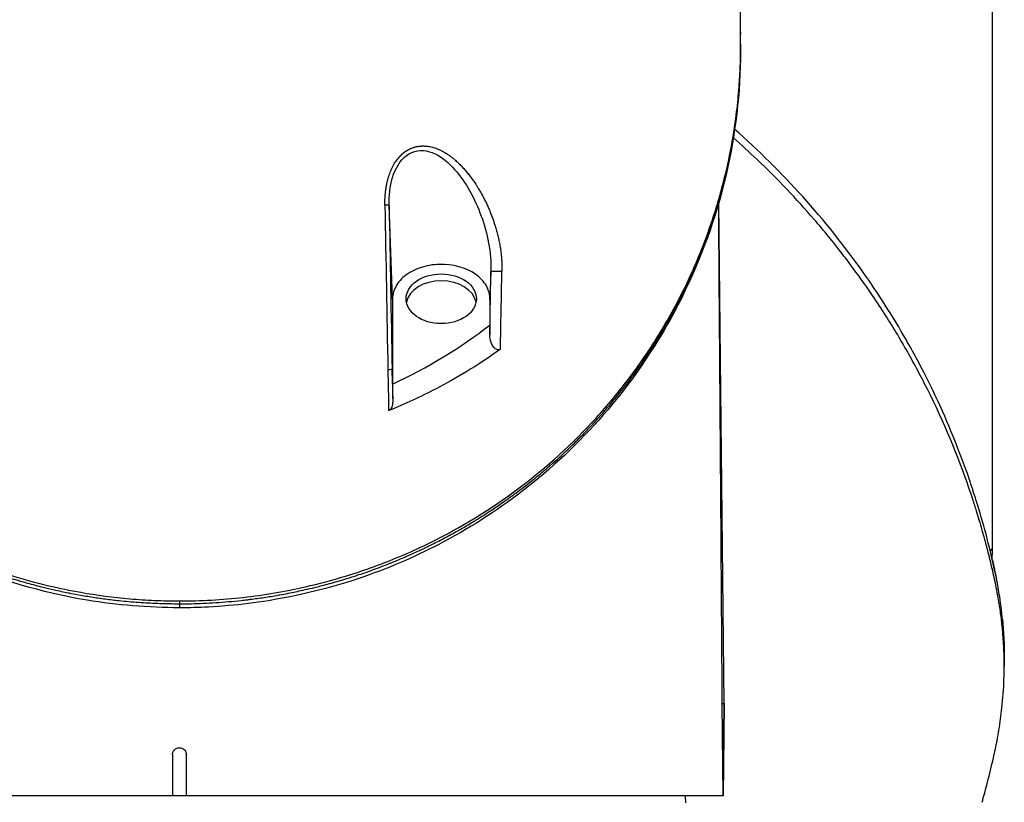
# Model space of a CAD drawing. Header units: millimetres. Extents: x 0 to 4378, y 0 to 2376.
# Tile 180 of 256: x 766 to 837, y 2000 to 2056. Entities that reach past the tile are written whole.
import ezdxf

# ---------------------------------------------------------------- set-up
doc = ezdxf.new("R2010")
doc.units = ezdxf.units.MM
doc.header["$LTSCALE"] = 0.2

# ---------------------------------------------------------------- blocks, each defined once
blk = doc.blocks.new('A$Ce3085cef_1')
for p, q in [((59, -148.4), (59, -75.2)), ((40.731, -110.333), (40.731, -110.171)), ((15.469, -130.338), (15.218, -123.559)), ((39.525, -159.701), (39.136, -123.386)), ((22.608, -128.349), (22.531, -130.404)), ((15.469, -130.338), (15.469, -136.353)), ((22.531, -130.404), (22.531, -132.246)), ((22.531, -132.247), (22.527, -132.947)), ((15.469, -136.353), (15.436, -135.479)), ((15.469, -136.528), (15.469, -136.353)), ((-0.001, -152.255), (0, -152.463)), ((59.86, -156.26), (59.86, -156.968)), ((59.861, -156.272), (59.861, -156.98)), ((39.372, -159.7), (39.432, -166.4)), ((39.372, -159.7), (39.525, -159.701)), ((39.467, -166.4), (39.525, -159.701)), ((39.525, -159.701), (39.467, -166.4)), ((-0.5, -163.4), (-0.5, -166.4)), ((0.5, -166.4), (0.5, -163.4)), ((39.467, -166.4), (-39.432, -166.4)), ((36.713, -166.4), (36.721, -166.9)), ((39.467, -166.4), (39.467, -166.4))]:
    blk.add_line(p, q)
for centre, major_axis, ratio, start_param, end_param in [((39.722, -112.924), (1, -0.02), 0.706623, 0.000001, 0.014083), ((49.683, -142.671), (-26.251, 1448.998), 0.023751, 1.557176, 1.565405), ((42.473, -142.555), (-26.904, 1453.039), 0.018511, 1.55738, 1.565584), ((4.423, -176.136), (17.322, 935.514), 0.01851, 4.758916, 4.763836), ((13.054, -176.726), (-17.87, -929.876), 0.010138, 1.616962, 1.623047), ((19, -130.833), (2.55, 0), 0.707126, 0.137684, 3.003909), ((-0.825, -112.548), (-34.588, -3.991), 0.799814, 1.967013, 2.216225), ((14.936, -135.488), (0.5, 0.009), 0.005217, 0.018512, 1.177522), ((49.71, -142.718), (-26.386, 1456.503), 0.023646, 1.5654, 1.567438), ((42.6, -142.595), (-27.031, 1459.91), 0.01851, 1.565579, 1.567141), ((-0.149, -148.4), (59.149, 0), 0.050782, 6.21065, 6.283189), ((-0.149, -148.4), (59.149, 0), 0.99871, 6.268836, 6.283185)]:
    blk.add_ellipse(centre, major_axis=major_axis, ratio=ratio, start_param=start_param, end_param=end_param)
blk.add_ellipse((19, -130.338), major_axis=(-2.55, 0), ratio=0.707126)
for points, knots in [([(-0.001, -152.255), (1.55, -152.255), (3.1, -152.168), (6.162, -151.823), (7.671, -151.566), (10.132, -151.007), (11.101, -150.749), (13.315, -150.073), (14.542, -149.632), (16.414, -148.859), (17.081, -148.562), (22.363, -146.042), (26.478, -143.013), (30.782, -138.409), (31.596, -137.449), (32.746, -135.963), (33.124, -135.449), (34.269, -133.813), (34.983, -132.672), (35.964, -130.919), (36.279, -130.319), (37.229, -128.4), (37.799, -127.067), (38.419, -125.371), (38.541, -125.025), (38.777, -124.319), (38.892, -123.961), (39.111, -123.24), (39.215, -122.878), (39.549, -121.659), (39.753, -120.799), (40.11, -119.043), (40.261, -118.147), (40.422, -116.937), (40.459, -116.626), (40.557, -115.729), (40.608, -115.143), (40.678, -114.064), (40.701, -113.573), (40.717, -112.988), (40.719, -112.895), (40.723, -112.724), (40.724, -112.649), (40.727, -112.483), (40.728, -112.394), (40.729, -112.252), (40.729, -112.201), (40.73, -112.096), (40.73, -112.046), (40.731, -111.864), (40.731, -111.742), (40.73, -111.442), (40.73, -111.319), (40.73, -111.087), (40.73, -110.943), (40.73, -110.612), (40.731, -110.476), (40.731, -110.274), (40.731, -110.224), (40.731, -110.135), (40.731, -110.027), (40.73, -109.746), (40.729, -109.592), (40.725, -109.306), (40.722, -109.186), (40.718, -108.984), (40.716, -108.907), (40.71, -108.705), (40.705, -108.583), (40.635, -106.77), (40.464, -105.092), (40.053, -102.635), (39.899, -101.854), (39.679, -100.895), (39.636, -100.715), (39.592, -100.535)], [-65.723049, -65.723049, -65.723049, -65.723049, -62.031487, -62.031487, -58.338756, -58.338756, -55.879853, -55.879853, -52.598147, -52.598147, -50.727335, -50.727335, -37.463141, -37.463141, -34.099083, -34.099083, -32.353511, -32.353511, -28.594411, -28.594411, -26.668972, -26.668972, -22.482567, -22.482567, -21.407846, -21.407846, -20.305538, -20.305538, -19.195523, -19.195523, -16.579733, -16.579733, -13.871633, -13.871633, -12.933021, -12.933021, -11.170861, -11.170861, -9.691103, -9.691103, -9.409822, -9.409822, -9.177731, -9.177731, -8.904003, -8.904003, -8.749378, -8.749378, -8.584793, -8.584793, -8.151236, -8.151236, -7.849406, -7.849406, -7.58232, -7.58232, -7.395073, -7.395073, -7.305232, -7.305232, -7.25344, -7.25344, -7.185996, -7.185996, -7.134968, -7.134968, -7.10336, -7.10336, -7.05618, -7.05618, -6.401955, -6.401955, -6.095755, -6.095755, -6.024713, -6.024713, -6.024713, -6.024713]), ([(-40.73, -111.864), (-40.73, -111.91), (-40.73, -111.956), (-40.73, -112.049), (-40.73, -112.093), (-40.729, -112.231), (-40.729, -112.323), (-40.726, -112.598), (-40.722, -112.78), (-40.715, -113.086), (-40.711, -113.208), (-40.69, -113.818), (-40.665, -114.306), (-40.607, -115.119), (-40.58, -115.444), (-40.508, -116.202), (-40.459, -116.635), (-40.33, -117.643), (-40.243, -118.219), (-40.011, -119.56), (-39.856, -120.324), (-39.44, -122.1), (-39.161, -123.111), (-38.659, -124.687), (-38.462, -125.26), (-38.012, -126.479), (-37.754, -127.126), (-37.33, -128.112), (-37.177, -128.454), (-36.659, -129.572), (-36.27, -130.344), (-35.378, -131.983), (-34.866, -132.846), (-33.687, -134.67), (-33.009, -135.628), (-31.89, -137.065), (-31.487, -137.56), (-30.281, -138.966), (-29.441, -139.863), (-27.71, -141.544), (-26.825, -142.333), (-25.075, -143.756), (-24.222, -144.398), (-22.551, -145.55), (-21.744, -146.067), (-19.444, -147.425), (-17.895, -148.216), (-15.043, -149.441), (-13.78, -149.913), (-11.495, -150.637), (-10.496, -150.914), (-8.718, -151.333), (-7.945, -151.493), (-5.993, -151.836), (-4.807, -151.993), (-3.011, -152.15), (-2.41, -152.189), (-1.507, -152.229), (-1.206, -152.239), (-0.754, -152.249), (-0.604, -152.251), (-0.378, -152.254), (-0.302, -152.254), (-0.189, -152.255), (-0.151, -152.255), (-0.076, -152.255), (-0.038, -152.255), (-0.001, -152.255)], [-7.729646, -7.729646, -7.729646, -7.729646, -7.7105, -7.7105, -7.690784, -7.690784, -7.652085, -7.652085, -7.574411, -7.574411, -7.52262, -7.52262, -7.315388, -7.315388, -7.177354, -7.177354, -6.993313, -6.993313, -6.748015, -6.748015, -6.420978, -6.420978, -5.985072, -5.985072, -5.73644, -5.73644, -5.452577, -5.452577, -5.301087, -5.301087, -4.95462, -4.95462, -4.558517, -4.558517, -4.106103, -4.106103, -3.864795, -3.864795, -3.410322, -3.410322, -2.984789, -2.984789, -2.612354, -2.612354, -2.286343, -2.286343, -1.715455, -1.715455, -1.286664, -1.286664, -0.965099, -0.965099, -0.723763, -0.723763, -0.361864, -0.361864, -0.180905, -0.180905, -0.090468, -0.090468, -0.045241, -0.045241, -0.022623, -0.022623, -0.011312, -0.011312, -0.000001, -0.000001, -0.000001, -0.000001]), ([(-40.723, -112.875), (-40.709, -113.659), (-40.671, -114.44), (-40.552, -115.995), (-40.469, -116.771), (-40.259, -118.316), (-40.131, -119.086), (-39.83, -120.618), (-39.657, -121.379), (-39.265, -122.894), (-39.047, -123.647), (-38.613, -124.995), (-38.405, -125.592), (-38.133, -126.319), (-38.081, -126.455), (-37.777, -127.24), (-37.509, -127.884), (-36.933, -129.171), (-36.624, -129.814), (-35.966, -131.096), (-35.615, -131.736), (-35.082, -132.647), (-34.915, -132.924), (-34.465, -133.654), (-34.175, -134.103), (-33.662, -134.863), (-33.444, -135.176), (-33.051, -135.725), (-32.877, -135.961), (-32.429, -136.559), (-32.15, -136.917), (-31.704, -137.472), (-31.541, -137.67), (-31.254, -138.013), (-31.131, -138.158), (-30.977, -138.337), (-30.947, -138.371), (-30.899, -138.427), (-30.878, -138.451), (-30.834, -138.501), (-30.813, -138.526), (-30.786, -138.556), (-30.778, -138.565), (-30.771, -138.573), (-30.77, -138.574), (-30.657, -138.704), (-30.537, -138.84), (-30.286, -139.117), (-30.157, -139.26), (-29.885, -139.553), (-29.743, -139.704), (-29.447, -140.014), (-29.293, -140.173), (-28.971, -140.499), (-28.805, -140.665), (-28.46, -141.002), (-28.282, -141.173), (-27.913, -141.521), (-27.722, -141.698), (-27.328, -142.055), (-27.125, -142.236), (-26.776, -142.54), (-26.633, -142.663), (-26.26, -142.979), (-26.023, -143.175), (-25.544, -143.562), (-25.303, -143.753), (-25.039, -143.957), (-25.025, -143.967), (-24.776, -144.159), (-24.533, -144.342), (-24.037, -144.707), (-23.783, -144.889), (-23.304, -145.224), (-23.082, -145.376), (-22.586, -145.709), (-22.31, -145.889), (-21.746, -146.247), (-21.459, -146.425), (-20.963, -146.723), (-20.758, -146.844), (-20.246, -147.14), (-19.934, -147.315), (-19.497, -147.552), (-19.38, -147.615), (-19.038, -147.797), (-18.811, -147.914), (-18.515, -148.064), (-18.447, -148.098), (-18.312, -148.166), (-18.243, -148.2), (-18.106, -148.268), (-18.038, -148.301), (-17.939, -148.349), (-17.906, -148.365), (-17.836, -148.399), (-17.798, -148.417), (-17.388, -148.614), (-17.016, -148.785), (-16.278, -149.111), (-15.912, -149.267), (-15.177, -149.567), (-14.807, -149.711), (-14.064, -149.989), (-13.691, -150.123), (-12.939, -150.38), (-12.559, -150.504), (-11.799, -150.739), (-11.418, -150.851), (-10.653, -151.064), (-10.268, -151.165), (-9.624, -151.324), (-9.362, -151.386), (-8.752, -151.525), (-8.404, -151.598), (-8.029, -151.673), (-7.996, -151.68), (-7.612, -151.756), (-7.264, -151.819), (-6.572, -151.937), (-6.229, -151.991), (-5.544, -152.09), (-5.203, -152.134), (-4.704, -152.194), (-4.542, -152.212), (-4.139, -152.255), (-3.902, -152.278), (-3.429, -152.319), (-3.195, -152.337), (-2.73, -152.369), (-2.499, -152.383), (-2.039, -152.407), (-1.811, -152.418), (-1.358, -152.435), (-1.134, -152.441), (-0.69, -152.452), (-0.469, -152.456), (-0.168, -152.46), (-0.084, -152.46), (0, -152.461)], [0, 0, 0, 0, 0.0414469, 0.0414469, 0.0830494, 0.0830494, 0.1249008, 0.1249008, 0.1668944, 0.1668944, 0.2091227, 0.2091227, 0.2431558, 0.2431558, 0.2509379, 0.2509379, 0.2884331, 0.2884331, 0.3266289, 0.3266289, 0.3655753, 0.3655753, 0.3827867, 0.3827867, 0.4111135, 0.4111135, 0.4312236, 0.4312236, 0.4466558, 0.4466558, 0.4704458, 0.4704458, 0.4838416, 0.4838416, 0.4937454, 0.4937454, 0.4960937, 0.4960937, 0.4975622, 0.4975622, 0.4990924, 0.4990924, 0.4998798, 0.4998798, 0.5, 0.5, 0.515625, 0.515625, 0.530681, 0.530681, 0.5455116, 0.5455116, 0.5601173, 0.5601173, 0.5745008, 0.5745008, 0.5885568, 0.5885568, 0.6024334, 0.6024334, 0.616041, 0.616041, 0.625, 0.625, 0.6389674, 0.6389674, 0.6521907, 0.6521907, 0.6529348, 0.6529348, 0.6653133, 0.6653133, 0.6774557, 0.6774557, 0.6875, 0.6875, 0.6992974, 0.6992974, 0.7108979, 0.7108979, 0.71875, 0.71875, 0.7302216, 0.7302216, 0.734375, 0.734375, 0.7421875, 0.7421875, 0.7443878, 0.7443878, 0.7465782, 0.7465782, 0.7488369, 0.7488369, 0.75, 0.75, 0.7513839, 0.7513839, 0.7649249, 0.7649249, 0.7782838, 0.7782838, 0.7918729, 0.7918729, 0.8057075, 0.8057075, 0.8199553, 0.8199553, 0.8344527, 0.8344527, 0.849373, 0.849373, 0.8597114, 0.8597114, 0.8736746, 0.8736746, 0.875, 0.875, 0.8893851, 0.8893851, 0.9040038, 0.9040038, 0.9189904, 0.9189904, 0.9263298, 0.9263298, 0.937311, 0.937311, 0.9484587, 0.9484587, 0.959783, 0.959783, 0.9713927, 0.9713927, 0.9831792, 0.9831792, 0.9952444, 0.9952444, 1, 1, 1, 1]), ([(0, -152.753), (-2.248, -152.736), (-4.51, -152.566), (-10.012, -151.65), (-13.224, -150.683), (-19.174, -148.124), (-21.955, -146.484), (-27.416, -142.409), (-29.988, -139.836), (-34.855, -133.618), (-36.903, -129.81), (-39.847, -121.678), (-40.642, -117.263), (-40.723, -112.884)], [0.000003, 0.000003, 0.000003, 0.000003, 0.674385, 0.674385, 1.694349, 1.694349, 2.755887, 2.755887, 4.0601, 4.0601, 5.739791, 5.739791, 7.576424, 7.576424, 7.576424, 7.576424]), ([(0, -152.461), (0.274, -152.463), (0.557, -152.46), (0.848, -152.454), (1.134, -152.448), (1.428, -152.439), (1.73, -152.426), (2.023, -152.414), (2.324, -152.398), (2.632, -152.378), (2.935, -152.359), (3.244, -152.336), (3.561, -152.308), (3.87, -152.282), (4.185, -152.251), (4.507, -152.215), (4.633, -152.202), (4.761, -152.187), (4.889, -152.172), (4.977, -152.161), (5.065, -152.15), (5.154, -152.139), (5.482, -152.098), (5.816, -152.052), (6.155, -152.001), (6.485, -151.951), (6.821, -151.896), (7.162, -151.836), (7.206, -151.828), (7.249, -151.82), (7.292, -151.812), (7.477, -151.779), (7.662, -151.745), (7.849, -151.708), (7.869, -151.705), (7.888, -151.701), (7.908, -151.697), (8.255, -151.629), (8.606, -151.556), (8.962, -151.476), (9.189, -151.426), (9.417, -151.373), (9.647, -151.318), (9.769, -151.288), (9.892, -151.258), (10.015, -151.227), (10.169, -151.189), (10.323, -151.149), (10.479, -151.108), (10.847, -151.011), (11.22, -150.908), (11.595, -150.798), (11.71, -150.764), (11.825, -150.73), (11.94, -150.695), (12.202, -150.615), (12.466, -150.533), (12.731, -150.447), (12.829, -150.415), (12.927, -150.382), (13.026, -150.35), (13.396, -150.226), (13.769, -150.096), (14.143, -149.959), (14.149, -149.957), (14.155, -149.955), (14.161, -149.952), (14.53, -149.817), (14.9, -149.676), (15.272, -149.527), (15.34, -149.5), (15.408, -149.473), (15.476, -149.445), (15.751, -149.333), (16.026, -149.218), (16.302, -149.099), (16.389, -149.062), (16.475, -149.024), (16.561, -148.986), (16.777, -148.891), (16.993, -148.794), (17.209, -148.695), (17.317, -148.645), (17.425, -148.594), (17.533, -148.544), (17.569, -148.526), (17.603, -148.51), (17.637, -148.494), (17.67, -148.479), (17.702, -148.463), (17.738, -148.446), (17.763, -148.434), (17.79, -148.421), (17.819, -148.407), (17.831, -148.401), (17.844, -148.395), (17.857, -148.389), (18.025, -148.308), (18.191, -148.226), (18.355, -148.144), (18.511, -148.067), (18.666, -147.988), (18.818, -147.91), (19.135, -147.747), (19.444, -147.582), (19.745, -147.417), (20.049, -147.251), (20.344, -147.084), (20.632, -146.917), (20.924, -146.747), (21.207, -146.578), (21.483, -146.409), (21.545, -146.37), (21.608, -146.332), (21.669, -146.294), (21.844, -146.185), (22.016, -146.076), (22.185, -145.968), (22.288, -145.902), (22.39, -145.836), (22.49, -145.77), (22.76, -145.593), (23.022, -145.417), (23.275, -145.243), (23.415, -145.147), (23.552, -145.051), (23.686, -144.956), (23.937, -144.779), (24.179, -144.603), (24.413, -144.43), (24.651, -144.253), (24.882, -144.079), (25.104, -143.906), (25.276, -143.773), (25.444, -143.641), (25.607, -143.511), (25.615, -143.504), (25.623, -143.498), (25.632, -143.491), (25.845, -143.32), (26.05, -143.152), (26.248, -142.987), (26.458, -142.813), (26.658, -142.642), (26.851, -142.474), (26.906, -142.426), (26.961, -142.379), (27.015, -142.331), (27.206, -142.164), (27.389, -142), (27.565, -141.841), (27.744, -141.678), (27.915, -141.519), (28.079, -141.365), (28.244, -141.209), (28.402, -141.058), (28.552, -140.911), (28.705, -140.763), (28.851, -140.619), (28.989, -140.48), (29.009, -140.46), (29.03, -140.439), (29.05, -140.418), (29.172, -140.296), (29.288, -140.177), (29.399, -140.063), (29.527, -139.931), (29.647, -139.805), (29.76, -139.686), (29.874, -139.564), (29.981, -139.449), (30.081, -139.341), (30.118, -139.301), (30.154, -139.262), (30.189, -139.224), (30.285, -139.119), (30.374, -139.02), (30.457, -138.928), (30.47, -138.914), (30.483, -138.899), (30.496, -138.885), (30.525, -138.852), (30.553, -138.82), (30.581, -138.789), (30.597, -138.771), (30.613, -138.753), (30.628, -138.736), (30.649, -138.712), (30.669, -138.689), (30.689, -138.667), (30.699, -138.655), (30.709, -138.644), (30.719, -138.633), (30.722, -138.63), (30.723, -138.629), (30.723, -138.628), (30.724, -138.627), (30.725, -138.626), (30.728, -138.623), (30.731, -138.62), (30.736, -138.614), (30.747, -138.601), (30.963, -138.355), (31.174, -138.109), (31.38, -137.862), (31.485, -137.737), (31.588, -137.612), (31.69, -137.486), (32.07, -137.02), (32.436, -136.551), (32.786, -136.08), (33.103, -135.654), (33.408, -135.226), (33.702, -134.798), (33.734, -134.751), (33.767, -134.703), (33.799, -134.656), (33.945, -134.442), (34.087, -134.227), (34.227, -134.012), (34.554, -133.51), (34.866, -133.007), (35.163, -132.503), (35.338, -132.207), (35.508, -131.91), (35.673, -131.614), (35.789, -131.404), (35.904, -131.194), (36.015, -130.984), (36.12, -130.787), (36.223, -130.591), (36.324, -130.394), (36.603, -129.848), (36.867, -129.303), (37.115, -128.759), (37.18, -128.617), (37.243, -128.476), (37.306, -128.335), (37.485, -127.929), (37.656, -127.524), (37.819, -127.12), (37.88, -126.969), (37.94, -126.818), (37.999, -126.667), (38.158, -126.257), (38.31, -125.848), (38.453, -125.44), (38.507, -125.288), (38.56, -125.136), (38.611, -124.984), (38.635, -124.913), (38.659, -124.843), (38.682, -124.772), (38.878, -124.182), (39.059, -123.595), (39.224, -123.01), (39.238, -122.96), (39.252, -122.911), (39.265, -122.861), (39.385, -122.432), (39.496, -122.004), (39.599, -121.579), (39.636, -121.427), (39.672, -121.274), (39.707, -121.123), (39.841, -120.542), (39.961, -119.964), (40.066, -119.391), (40.091, -119.26), (40.114, -119.13), (40.137, -119), (40.187, -118.711), (40.234, -118.423), (40.277, -118.136), (40.323, -117.834), (40.365, -117.533), (40.404, -117.234), (40.411, -117.174), (40.419, -117.115), (40.426, -117.055), (40.5, -116.463), (40.559, -115.876), (40.605, -115.294), (40.61, -115.231), (40.615, -115.168), (40.619, -115.105), (40.63, -114.96), (40.64, -114.815), (40.649, -114.671), (40.681, -114.181), (40.702, -113.695), (40.715, -113.213), (40.718, -113.119), (40.72, -113.026), (40.722, -112.934)], [0.0000005, 0.0000005, 0.0000005, 0.0000005, 0.0158804, 0.0158804, 0.0158804, 0.0314941, 0.0314941, 0.0314941, 0.0466963, 0.0466963, 0.0466963, 0.0616667, 0.0616667, 0.0616667, 0.0762857, 0.0762857, 0.0762857, 0.0820479, 0.0820479, 0.0820479, 0.0859853, 0.0859853, 0.0859853, 0.1005462, 0.1005462, 0.1005462, 0.1147453, 0.1147453, 0.1147453, 0.1165521, 0.1165521, 0.1165521, 0.1241981, 0.1241981, 0.1241981, 0.125, 0.125, 0.125, 0.1391728, 0.1391728, 0.1391728, 0.1482001, 0.1482001, 0.1482001, 0.1529972, 0.1529972, 0.1529972, 0.1589987, 0.1589987, 0.1589987, 0.1732494, 0.1732494, 0.1732494, 0.1776036, 0.1776036, 0.1776036, 0.1875, 0.1875, 0.1875, 0.1911709, 0.1911709, 0.1911709, 0.2049605, 0.2049605, 0.2049605, 0.2051836, 0.2051836, 0.2051836, 0.21875, 0.21875, 0.21875, 0.2212271, 0.2212271, 0.2212271, 0.2312401, 0.2312401, 0.2312401, 0.234375, 0.234375, 0.234375, 0.2421875, 0.2421875, 0.2421875, 0.2460938, 0.2460938, 0.2460938, 0.2474252, 0.2474252, 0.2474252, 0.2487118, 0.2487118, 0.2487118, 0.2496161, 0.2496161, 0.2496161, 0.25, 0.25, 0.25, 0.2548856, 0.2548856, 0.2548856, 0.2595383, 0.2595383, 0.2595383, 0.2692434, 0.2692434, 0.2692434, 0.2790515, 0.2790515, 0.2790515, 0.2890122, 0.2890122, 0.2890122, 0.2912742, 0.2912742, 0.2912742, 0.2976908, 0.2976908, 0.2976908, 0.3016122, 0.3016122, 0.3016122, 0.3121303, 0.3121303, 0.3121303, 0.3179228, 0.3179228, 0.3179228, 0.3287012, 0.3287012, 0.3287012, 0.3396932, 0.3396932, 0.3396932, 0.3481944, 0.3481944, 0.3481944, 0.3486379, 0.3486379, 0.3486379, 0.3598073, 0.3598073, 0.3598073, 0.3716181, 0.3716181, 0.3716181, 0.375, 0.375, 0.375, 0.3869913, 0.3869913, 0.3869913, 0.3992411, 0.3992411, 0.3992411, 0.4116457, 0.4116457, 0.4116457, 0.424265, 0.424265, 0.424265, 0.4261619, 0.4261619, 0.4261619, 0.4375, 0.4375, 0.4375, 0.4505935, 0.4505935, 0.4505935, 0.463876, 0.463876, 0.463876, 0.46875, 0.46875, 0.46875, 0.4822259, 0.4822259, 0.4822259, 0.484375, 0.484375, 0.484375, 0.4893023, 0.4893023, 0.4893023, 0.4921875, 0.4921875, 0.4921875, 0.4960938, 0.4960938, 0.4960938, 0.4980469, 0.4980469, 0.4980469, 0.4986572, 0.4986572, 0.4986572, 0.4992676, 0.4992676, 0.4992676, 0.5, 0.5, 0.5, 0.5143265, 0.5143265, 0.5143265, 0.5215625, 0.5215625, 0.5215625, 0.5485034, 0.5485034, 0.5485034, 0.5728868, 0.5728868, 0.5728868, 0.5755775, 0.5755775, 0.5755775, 0.5877727, 0.5877727, 0.5877727, 0.6162648, 0.6162648, 0.6162648, 0.6330476, 0.6330476, 0.6330476, 0.6449132, 0.6449132, 0.6449132, 0.656049, 0.656049, 0.656049, 0.6869268, 0.6869268, 0.6869268, 0.6949503, 0.6949503, 0.6949503, 0.717991, 0.717991, 0.717991, 0.7265974, 0.7265974, 0.7265974, 0.75, 0.75, 0.75, 0.7587448, 0.7587448, 0.7587448, 0.7627993, 0.7627993, 0.7627993, 0.7967746, 0.7967746, 0.7967746, 0.7996666, 0.7996666, 0.7996666, 0.8246287, 0.8246287, 0.8246287, 0.833564, 0.833564, 0.833564, 0.8677436, 0.8677436, 0.8677436, 0.8755356, 0.8755356, 0.8755356, 0.8928106, 0.8928106, 0.8928106, 0.9110136, 0.9110136, 0.9110136, 0.9146293, 0.9146293, 0.9146293, 0.9506659, 0.9506659, 0.9506659, 0.9545641, 0.9545641, 0.9545641, 0.9635596, 0.9635596, 0.9635596, 0.9941009, 0.9941009, 0.9941009, 1, 1, 1, 1]), ([(40.722, -112.944), (40.601, -118.99), (39.119, -125.121), (34.816, -133.422), (33.122, -135.983), (29.378, -140.393), (27.414, -142.308), (23.367, -145.487), (21.346, -146.818), (17.352, -148.941), (15.415, -149.794), (9.879, -151.716), (5.992, -152.5), (1.405, -152.737), (0.702, -152.756), (0, -152.756)], [0, 0, 0, 0, 2.532204, 2.532204, 3.707832, 3.707832, 4.693204, 4.693204, 5.508883, 5.508883, 6.184691, 6.184691, 7.353938, 7.353938, 7.564593, 7.564593, 7.564593, 7.564593]), ([(59.86, -156.26), (59.86, -156.118), (59.859, -155.976), (59.847, -155.182), (59.815, -154.535), (59.706, -153.234), (59.629, -152.591), (59.463, -151.508), (59.385, -151.071), (59.256, -150.433), (59.207, -150.203), (58.971, -149.119), (58.767, -148.275), (58.321, -146.596), (58.084, -145.779), (57.666, -144.443), (57.495, -143.922), (56.617, -141.37), (55.797, -139.35), (54.426, -136.453), (53.964, -135.538), (53.244, -134.199), (53.005, -133.768), (52.273, -132.484), (51.761, -131.636), (50.708, -129.987), (50.168, -129.184), (46.891, -124.563), (43.761, -121.099), (40.296, -118.046)], [0.4899172, 0.4899172, 0.4899172, 0.4899172, 0.4985804, 0.4985804, 0.5383603, 0.5383603, 0.5782566, 0.5782566, 0.6052421, 0.6052421, 0.618018, 0.618018, 0.6791841, 0.6791841, 0.7374222, 0.7374222, 0.7747299, 0.7747299, 0.9207628, 0.9207628, 0.9873682, 0.9873682, 1.0191155, 1.0191155, 1.0823408, 1.0823408, 1.1433185, 1.1433185, 1.4366705, 1.4366705, 1.4366705, 1.4366705]), ([(14.915, -123.559), (14.912, -123.423), (14.913, -123.289), (14.918, -123.157), (14.92, -123.081), (14.924, -123.006), (14.929, -122.931), (14.931, -122.892), (14.934, -122.853), (14.937, -122.815), (14.94, -122.776), (14.943, -122.738), (14.947, -122.7), (14.951, -122.664), (14.954, -122.628), (14.958, -122.591), (14.962, -122.555), (14.967, -122.519), (14.971, -122.482), (14.976, -122.446), (14.981, -122.41), (14.986, -122.371), (14.988, -122.358), (14.991, -122.344), (14.993, -122.329), (15.009, -122.224), (15.027, -122.12), (15.047, -122.019), (15.068, -121.917), (15.091, -121.817), (15.117, -121.72), (15.121, -121.704), (15.125, -121.688), (15.129, -121.672), (15.139, -121.634), (15.15, -121.598), (15.16, -121.562), (15.171, -121.525), (15.182, -121.49), (15.193, -121.454), (15.204, -121.419), (15.216, -121.383), (15.228, -121.348), (15.239, -121.315), (15.251, -121.282), (15.263, -121.248), (15.275, -121.216), (15.287, -121.183), (15.301, -121.15), (15.31, -121.126), (15.32, -121.102), (15.33, -121.077), (15.358, -121.009), (15.387, -120.942), (15.418, -120.877), (15.449, -120.813), (15.481, -120.75), (15.514, -120.688), (15.546, -120.628), (15.58, -120.569), (15.616, -120.512), (15.649, -120.457), (15.684, -120.403), (15.721, -120.35), (15.756, -120.299), (15.793, -120.248), (15.832, -120.199), (15.868, -120.152), (15.907, -120.106), (15.946, -120.061), (15.973, -120.03), (16.001, -120), (16.029, -119.971), (16.037, -119.962), (16.045, -119.953), (16.054, -119.945), (16.092, -119.907), (16.13, -119.869), (16.17, -119.833), (16.21, -119.798), (16.25, -119.764), (16.291, -119.732), (16.331, -119.7), (16.372, -119.67), (16.413, -119.641), (16.435, -119.626), (16.457, -119.611), (16.479, -119.597), (16.525, -119.568), (16.571, -119.541), (16.616, -119.517), (16.664, -119.491), (16.712, -119.468), (16.759, -119.447), (16.809, -119.425), (16.858, -119.405), (16.906, -119.388), (16.956, -119.37), (17.005, -119.354), (17.053, -119.34), (17.066, -119.337), (17.079, -119.333), (17.092, -119.33), (17.1, -119.328), (17.107, -119.326), (17.115, -119.324), (17.118, -119.323), (17.122, -119.322), (17.125, -119.322), (17.182, -119.308), (17.239, -119.296), (17.297, -119.286), (17.355, -119.276), (17.414, -119.269), (17.474, -119.263), (17.502, -119.261), (17.529, -119.259), (17.557, -119.257), (17.57, -119.257), (17.582, -119.256), (17.594, -119.255), (17.601, -119.255), (17.607, -119.255), (17.614, -119.255), (17.618, -119.255), (17.622, -119.254), (17.626, -119.254), (17.656, -119.254), (17.687, -119.253), (17.719, -119.254), (17.748, -119.254), (17.778, -119.255), (17.807, -119.256), (17.837, -119.257), (17.866, -119.259), (17.896, -119.261), (17.926, -119.264), (17.956, -119.267), (17.985, -119.27), (18.015, -119.274), (18.044, -119.277), (18.072, -119.282), (18.103, -119.286), (18.133, -119.291), (18.161, -119.296), (18.226, -119.308), (18.291, -119.323), (18.356, -119.34), (18.387, -119.348), (18.418, -119.357), (18.449, -119.367), (18.503, -119.383), (18.557, -119.401), (18.611, -119.42), (18.638, -119.43), (18.665, -119.44), (18.693, -119.451), (18.721, -119.462), (18.749, -119.473), (18.777, -119.485), (18.806, -119.497), (18.834, -119.51), (18.863, -119.523), (18.892, -119.536), (18.92, -119.549), (18.948, -119.562), (18.978, -119.577), (19.006, -119.591), (19.033, -119.605), (19.045, -119.61), (19.055, -119.616), (19.066, -119.622), (19.152, -119.667), (19.238, -119.715), (19.323, -119.768), (19.407, -119.819), (19.49, -119.874), (19.572, -119.932), (19.599, -119.951), (19.625, -119.97), (19.652, -119.989), (19.703, -120.026), (19.754, -120.065), (19.805, -120.105), (19.841, -120.134), (19.878, -120.164), (19.915, -120.195), (19.953, -120.226), (19.991, -120.259), (20.029, -120.292), (20.067, -120.326), (20.106, -120.361), (20.145, -120.396), (20.158, -120.409), (20.172, -120.421), (20.186, -120.434), (20.226, -120.472), (20.266, -120.51), (20.304, -120.548), (20.345, -120.588), (20.384, -120.627), (20.422, -120.666), (20.458, -120.703), (20.492, -120.738), (20.524, -120.773), (20.595, -120.849), (20.666, -120.927), (20.736, -121.008), (20.807, -121.09), (20.876, -121.173), (20.945, -121.259), (21.015, -121.347), (21.084, -121.436), (21.152, -121.527), (21.221, -121.62), (21.289, -121.714), (21.355, -121.81), (21.423, -121.909), (21.489, -122.009), (21.554, -122.11), (21.591, -122.167), (21.627, -122.224), (21.662, -122.282), (21.714, -122.366), (21.764, -122.45), (21.813, -122.534), (21.863, -122.62), (21.912, -122.707), (21.96, -122.794), (22.008, -122.883), (22.056, -122.972), (22.102, -123.062), (22.149, -123.153), (22.195, -123.246), (22.24, -123.339), (22.285, -123.433), (22.329, -123.528), (22.373, -123.625), (22.416, -123.722), (22.459, -123.819), (22.501, -123.92), (22.511, -123.943), (22.52, -123.966), (22.53, -123.989), (22.538, -124.01), (22.547, -124.03), (22.555, -124.051), (22.688, -124.379), (22.806, -124.708), (22.909, -125.041), (22.928, -125.102), (22.946, -125.162), (22.963, -125.222), (22.981, -125.281), (22.998, -125.341), (23.014, -125.4), (23.03, -125.459), (23.046, -125.517), (23.062, -125.577), (23.077, -125.635), (23.092, -125.694), (23.107, -125.755), (23.121, -125.814), (23.135, -125.873), (23.149, -125.935), (23.157, -125.972), (23.166, -126.009), (23.174, -126.047), (23.178, -126.065), (23.182, -126.082), (23.185, -126.1), (23.199, -126.166), (23.213, -126.231), (23.225, -126.296), (23.238, -126.36), (23.249, -126.424), (23.261, -126.488), (23.271, -126.55), (23.282, -126.613), (23.292, -126.676), (23.301, -126.737), (23.31, -126.799), (23.319, -126.862), (23.327, -126.922), (23.335, -126.983), (23.342, -127.046), (23.347, -127.081), (23.351, -127.117), (23.355, -127.154), (23.357, -127.174), (23.359, -127.194), (23.361, -127.214), (23.366, -127.263), (23.37, -127.311), (23.374, -127.358), (23.378, -127.407), (23.382, -127.455), (23.385, -127.504), (23.388, -127.553), (23.391, -127.603), (23.393, -127.653), (23.396, -127.705), (23.398, -127.757), (23.399, -127.81), (23.401, -127.865), (23.402, -127.92), (23.403, -127.978), (23.404, -128.037), (23.404, -128.098), (23.404, -128.163), (23.404, -128.22), (23.403, -128.28), (23.402, -128.342)], [0, 0, 0, 0, 0.019847, 0.019847, 0.019847, 0.03125, 0.03125, 0.03125, 0.037316, 0.037316, 0.037316, 0.043612, 0.043612, 0.043612, 0.049493, 0.049493, 0.049493, 0.055188, 0.055188, 0.055188, 0.060557, 0.060557, 0.060557, 0.0625, 0.0625, 0.0625, 0.076877, 0.076877, 0.076877, 0.091359, 0.091359, 0.091359, 0.09375, 0.09375, 0.09375, 0.099417, 0.099417, 0.099417, 0.105201, 0.105201, 0.105201, 0.110985, 0.110985, 0.110985, 0.116337, 0.116337, 0.116337, 0.121416, 0.121416, 0.121416, 0.125, 0.125, 0.125, 0.134863, 0.134863, 0.134863, 0.144573, 0.144573, 0.144573, 0.154036, 0.154036, 0.154036, 0.163056, 0.163056, 0.163056, 0.171825, 0.171825, 0.171825, 0.180202, 0.180202, 0.180202, 0.18586, 0.18586, 0.18586, 0.1875, 0.1875, 0.1875, 0.194943, 0.194943, 0.194943, 0.202245, 0.202245, 0.202245, 0.209391, 0.209391, 0.209391, 0.213151, 0.213151, 0.213151, 0.220872, 0.220872, 0.220872, 0.228902, 0.228902, 0.228902, 0.237275, 0.237275, 0.237275, 0.246017, 0.246017, 0.246017, 0.248383, 0.248383, 0.248383, 0.249811, 0.249811, 0.249811, 0.250425, 0.250425, 0.250425, 0.261092, 0.261092, 0.261092, 0.271939, 0.271939, 0.271939, 0.27701, 0.27701, 0.27701, 0.279228, 0.279228, 0.279228, 0.280402, 0.280402, 0.280402, 0.281136, 0.281136, 0.281136, 0.286565, 0.286565, 0.286565, 0.291487, 0.291487, 0.291487, 0.296425, 0.296425, 0.296425, 0.301489, 0.301489, 0.301489, 0.306689, 0.306689, 0.306689, 0.3125, 0.3125, 0.3125, 0.326083, 0.326083, 0.326083, 0.332554, 0.332554, 0.332554, 0.34375, 0.34375, 0.34375, 0.349255, 0.349255, 0.349255, 0.354718, 0.354718, 0.354718, 0.360309, 0.360309, 0.360309, 0.36607, 0.36607, 0.36607, 0.372351, 0.372351, 0.372351, 0.375, 0.375, 0.375, 0.396563, 0.396563, 0.396563, 0.417673, 0.417673, 0.417673, 0.424422, 0.424422, 0.424422, 0.4375, 0.4375, 0.4375, 0.44682, 0.44682, 0.44682, 0.456193, 0.456193, 0.456193, 0.465785, 0.465785, 0.465785, 0.469225, 0.469225, 0.469225, 0.479405, 0.479405, 0.479405, 0.490069, 0.490069, 0.490069, 0.5, 0.5, 0.5, 0.521878, 0.521878, 0.521878, 0.54388, 0.54388, 0.54388, 0.566233, 0.566233, 0.566233, 0.588857, 0.588857, 0.588857, 0.612018, 0.612018, 0.612018, 0.625, 0.625, 0.625, 0.643894, 0.643894, 0.643894, 0.663146, 0.663146, 0.663146, 0.68267, 0.68267, 0.68267, 0.702382, 0.702382, 0.702382, 0.722075, 0.722075, 0.722075, 0.741557, 0.741557, 0.741557, 0.746043, 0.746043, 0.746043, 0.75, 0.75, 0.75, 0.8125, 0.8125, 0.8125, 0.824005, 0.824005, 0.824005, 0.835531, 0.835531, 0.835531, 0.846857, 0.846857, 0.846857, 0.857973, 0.857973, 0.857973, 0.868656, 0.868656, 0.868656, 0.875, 0.875, 0.875, 0.877935, 0.877935, 0.877935, 0.889052, 0.889052, 0.889052, 0.900157, 0.900157, 0.900157, 0.910996, 0.910996, 0.910996, 0.921586, 0.921586, 0.921586, 0.931706, 0.931706, 0.931706, 0.9375, 0.9375, 0.9375, 0.940676, 0.940676, 0.940676, 0.9486, 0.9486, 0.9486, 0.956813, 0.956813, 0.956813, 0.965267, 0.965267, 0.965267, 0.973986, 0.973986, 0.973986, 0.982822, 0.982822, 0.982822, 0.991923, 0.991923, 0.991923, 1, 1, 1, 1]), ([(58.253, -166.862), (58.372, -166.447), (58.486, -166.031), (58.746, -165.037), (58.888, -164.459), (59.061, -163.71), (59.099, -163.541), (59.154, -163.294), (59.172, -163.21), (59.209, -163.041), (59.227, -162.955), (59.269, -162.754), (59.292, -162.644), (59.331, -162.446), (59.347, -162.363), (59.385, -162.157), (59.408, -162.034), (59.447, -161.81), (59.464, -161.709), (59.567, -161.078), (59.639, -160.549), (59.77, -159.331), (59.819, -158.643), (59.867, -157.257), (59.865, -156.558), (59.821, -155.416), (59.793, -154.969), (59.746, -154.422), (59.736, -154.32), (59.709, -154.035), (59.689, -153.851), (59.626, -153.314), (59.578, -152.959), (59.492, -152.41), (59.459, -152.212), (59.394, -151.844), (59.362, -151.673), (59.313, -151.424), (59.298, -151.346), (59.268, -151.2), (59.255, -151.136), (59.225, -150.996), (59.209, -150.92), (59.148, -150.64), (59.103, -150.433), (58.982, -149.899), (58.905, -149.573), (58.773, -149.032), (58.718, -148.812), (58.615, -148.413), (58.57, -148.241), (58.482, -147.909), (58.439, -147.752), (58.351, -147.434), (58.307, -147.274), (58.191, -146.87), (58.123, -146.635), (57.986, -146.178), (57.92, -145.96), (57.762, -145.455), (57.671, -145.169), (57.444, -144.478), (57.306, -144.074), (56.302, -141.23), (55.269, -138.817), (53.82, -135.982), (53.578, -135.524), (53.208, -134.844), (53.086, -134.623), (52.42, -133.438), (51.849, -132.482), (50.939, -131.055), (50.624, -130.576), (49.912, -129.528), (49.513, -128.96), (48.776, -127.952), (48.443, -127.51), (47.454, -126.232), (46.777, -125.404), (44.785, -123.097), (43.405, -121.645), (41.366, -119.712), (40.79, -119.186), (40.2, -118.668)], [-5.317104, -5.317104, -5.317104, -5.317104, -5.263109, -5.263109, -5.188236, -5.188236, -5.166424, -5.166424, -5.156096, -5.156096, -5.145051, -5.145051, -5.130591, -5.130591, -5.12026, -5.12026, -5.104932, -5.104932, -5.092289, -5.092289, -5.026821, -5.026821, -4.941899, -4.941899, -4.85599, -4.85599, -4.800726, -4.800726, -4.788117, -4.788117, -4.765241, -4.765241, -4.721287, -4.721287, -4.696404, -4.696404, -4.675122, -4.675122, -4.664727, -4.664727, -4.65667, -4.65667, -4.64693, -4.64693, -4.620997, -4.620997, -4.580201, -4.580201, -4.553194, -4.553194, -4.530725, -4.530725, -4.50998, -4.50998, -4.488898, -4.488898, -4.457903, -4.457903, -4.429176, -4.429176, -4.391259, -4.391259, -4.337563, -4.337563, -4.012989, -4.012989, -3.949041, -3.949041, -3.91815, -3.91815, -3.78308, -3.78308, -3.714321, -3.714321, -3.631782, -3.631782, -3.566461, -3.566461, -3.442027, -3.442027, -3.2143, -3.2143, -3.127629, -3.127629, -3.127629, -3.127629]), ([(15.218, -123.559), (15.204, -122.87), (15.271, -122.194), (15.662, -120.903), (15.995, -120.304), (16.968, -119.577), (17.584, -119.504), (18.697, -119.83), (19.204, -120.186), (20.532, -121.48), (21.214, -122.63), (22.221, -125.103), (22.565, -126.457), (22.607, -127.821)], [0, 0, 0, 0, 0.125, 0.125, 0.25, 0.25, 0.375, 0.375, 0.5, 0.5, 0.75, 0.75, 1, 1, 1, 1]), ([(15.218, -123.559), (15.216, -123.559), (15.203, -123.558), (15.18, -123.558), (15.13, -123.557), (15.035, -123.557), (14.924, -123.559), (14.921, -123.559), (14.918, -123.559), (14.915, -123.559)], [0, 0, 0, 0, 0.305656, 0.305656, 0.305656, 0.980619, 0.980619, 0.980619, 1, 1, 1, 1]), ([(39.109, -123.481), (39.109, -123.489), (39.109, -123.496), (39.133, -126.654), (39.158, -129.803), (39.204, -135.891), (39.225, -138.83), (39.267, -144.599), (39.288, -147.429), (39.323, -152.501), (39.339, -154.743), (39.36, -157.89), (39.366, -158.795), (39.372, -159.7)], [0.2608409, 0.2608409, 0.2608409, 0.2608409, 0.2613208, 0.2613208, 0.4541563, 0.4541563, 0.6340543, 0.6340543, 0.8073484, 0.8073484, 0.944586, 0.944586, 1, 1, 1, 1]), ([(22.531, -130.404), (22.531, -130.319), (22.53, -130.234), (22.521, -130.148), (22.503, -129.977), (22.46, -129.809), (22.393, -129.646), (22.261, -129.321), (22.031, -129.012), (21.726, -128.75), (21.115, -128.226), (20.187, -127.889), (19.225, -127.846), (18.744, -127.824), (18.257, -127.873), (17.806, -127.988), (17.355, -128.102), (16.934, -128.285), (16.584, -128.516), (16.235, -128.748), (15.951, -129.033), (15.76, -129.345), (15.569, -129.657), (15.469, -129.998), (15.469, -130.338)], [0.0000002, 0.0000002, 0.0000002, 0.0000002, 0.0322579, 0.0322579, 0.0322579, 0.096774, 0.096774, 0.096774, 0.2258063, 0.2258063, 0.2258063, 0.4838709, 0.4838709, 0.4838709, 0.6129032, 0.6129032, 0.6129032, 0.7419354, 0.7419354, 0.7419354, 0.8709677, 0.8709677, 0.8709677, 1, 1, 1, 1]), ([(22.607, -127.821), (22.61, -127.91), (22.611, -127.998), (22.61, -128.174), (22.609, -128.262), (22.608, -128.349)], [0, 0, 0, 0, 0.499955, 0.499955, 1, 1, 1, 1]), ([(22.608, -128.349), (22.609, -128.347), (22.614, -128.345), (22.635, -128.341), (22.651, -128.34), (22.697, -128.336), (22.728, -128.334), (22.798, -128.332), (22.837, -128.331), (22.93, -128.33), (22.981, -128.331), (23.091, -128.332), (23.151, -128.333), (23.254, -128.336), (23.299, -128.337), (23.362, -128.34), (23.383, -128.341), (23.402, -128.342)], [0, 0, 0, 0, 0.112984, 0.112984, 0.237876, 0.237876, 0.375515, 0.375515, 0.497548, 0.497548, 0.631747, 0.631747, 0.786893, 0.786893, 0.921345, 0.921345, 1, 1, 1, 1]), ([(23.296, -133.994), (23.277, -134.008), (23.255, -134.019), (23.208, -134.035), (23.182, -134.04), (23.12, -134.043), (23.083, -134.038), (23.006, -134.014), (22.964, -133.993), (22.883, -133.934), (22.829, -133.887), (22.709, -133.716), (22.662, -133.611), (22.559, -133.319), (22.526, -133.108), (22.527, -132.946)], [0.0000004, 0.0000004, 0.0000004, 0.0000004, 0.00829601, 0.00829601, 0.01659444, 0.01659444, 0.02787689, 0.02787689, 0.04070174, 0.04070174, 0.05311651, 0.05311651, 0.06692399, 0.06692399, 0.09395406, 0.09395406, 0.09395406, 0.09395406]), ([(23.296, -133.994), (21.647, -135.199), (20.003, -136.144), (18.062, -137.156), (17.504, -137.429), (16.363, -137.959), (15.777, -138.215), (15.181, -138.45)], [0.000002, 0.000002, 0.000002, 0.000002, 0.711152, 0.711152, 1.002573, 1.002573, 1.297095, 1.297095, 1.297095, 1.297095]), ([(15.469, -136.529), (15.47, -136.734), (15.472, -136.939), (15.475, -137.349), (15.477, -137.554), (15.478, -137.759)], [-0.1420846, -0.1420846, -0.1420846, -0.1420846, -0.071052, -0.071052, 0, 0, 0, 0]), ([(15.478, -137.759), (15.48, -137.924), (15.454, -138.076), (15.38, -138.255), (15.348, -138.313), (15.288, -138.38), (15.268, -138.399), (15.226, -138.429), (15.205, -138.441), (15.181, -138.45)], [0, 0, 0, 0, 0.0570731, 0.0570731, 0.0846275, 0.0846275, 0.0961218, 0.0961218, 0.1061706, 0.1061706, 0.1061706, 0.1061706]), ([(58.994, -149.248), (58.994, -149.249), (58.994, -149.25), (59.016, -149.342), (59.037, -149.435), (59.076, -149.608), (59.095, -149.692), (59.124, -149.824), (59.134, -149.869), (59.158, -149.979), (59.174, -150.05), (59.217, -150.249), (59.251, -150.411), (59.291, -150.605), (59.298, -150.639), (59.304, -150.673)], [0.29652085, 0.29652085, 0.29652085, 0.29652085, 0.29654809, 0.29654809, 0.29932752, 0.29932752, 0.30186311, 0.30186311, 0.30337392, 0.30337392, 0.30521545, 0.30521545, 0.30912951, 0.30912951, 0.30997061, 0.30997061, 0.30997061, 0.30997061]), ([(0, -152.461), (0, -152.494), (0, -152.524), (0, -152.552), (0, -152.554), (0, -152.556), (0, -152.559), (0, -152.589), (0, -152.616), (0, -152.64), (0, -152.664), (0, -152.685), (0, -152.702), (0, -152.715), (0, -152.725), (0, -152.733), (0, -152.736), (0, -152.739), (0, -152.741), (0, -152.748), (0, -152.752), (0, -152.754), (0, -152.755), (0, -152.755), (0, -152.756), (0, -152.756), (0, -152.756), (0, -152.756)], [0, 0, 0, 0, 0.1149751, 0.1149751, 0.1149751, 0.125, 0.125, 0.125, 0.25, 0.25, 0.25, 0.375, 0.375, 0.375, 0.4673291, 0.4673291, 0.4673291, 0.5, 0.5, 0.5, 0.5947218, 0.5947218, 0.5947218, 0.625, 0.625, 0.625, 0.6317176, 0.6317176, 0.6317176, 0.6317176]), ([(59.73, -153.551), (59.822, -154.499), (59.865, -155.45), (59.861, -156.46), (59.86, -156.52), (59.86, -156.58)], [0.33388307, 0.33388307, 0.33388307, 0.33388307, 0.35747346, 0.35747346, 0.3589603, 0.3589603, 0.3589603, 0.3589603]), ([(-0.5, -163.4), (-0.5, -163.347), (-0.492, -163.295), (-0.475, -163.245), (-0.457, -163.189), (-0.43, -163.138), (-0.394, -163.092), (-0.361, -163.049), (-0.321, -163.013), (-0.277, -162.983), (-0.226, -162.95), (-0.17, -162.926), (-0.111, -162.912), (-0.105, -162.911), (-0.099, -162.91), (-0.093, -162.909), (-0.075, -162.905), (-0.056, -162.903), (-0.038, -162.901), (-0.03, -162.901), (-0.023, -162.9), (-0.016, -162.9), (-0.01, -162.9), (-0.005, -162.9), (0, -162.9), (0.005, -162.9), (0.01, -162.9), (0.016, -162.9), (0.023, -162.9), (0.03, -162.901), (0.038, -162.901), (0.056, -162.903), (0.075, -162.905), (0.093, -162.909), (0.153, -162.92), (0.21, -162.942), (0.261, -162.974), (0.267, -162.977), (0.272, -162.98), (0.277, -162.983), (0.321, -163.013), (0.361, -163.049), (0.393, -163.092), (0.43, -163.138), (0.457, -163.189), (0.475, -163.245), (0.492, -163.295), (0.5, -163.347), (0.5, -163.4)], [-0.1574555, -0.1574555, -0.1574555, -0.1574555, -0.1416604, -0.1416604, -0.1416604, -0.1241285, -0.1241285, -0.1241285, -0.108101, -0.108101, -0.108101, -0.0898829, -0.0898829, -0.0898829, -0.0880941, -0.0880941, -0.0880941, -0.0825129, -0.0825129, -0.0825129, -0.0802847, -0.0802847, -0.0802847, -0.0787283, -0.0787283, -0.0787283, -0.0771721, -0.0771721, -0.0771721, -0.0749441, -0.0749441, -0.0749441, -0.069364, -0.069364, -0.069364, -0.051146, -0.051146, -0.051146, -0.0493573, -0.0493573, -0.0493573, -0.03333, -0.03333, -0.03333, -0.0157983, -0.0157983, -0.0157983, -0.000001, -0.000001, -0.000001, -0.000001])]:
    blk.add_open_spline(points, degree=3, knots=knots)
blk.add_rational_spline([(40.73, -111.006), (40.73, -111.045), (40.73, -111.084), (40.73, -111.128), (40.73, -111.133), (40.73, -111.139)], [1.00000000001, 1.00000000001, 1.00000000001, 1.00000000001, 1.00000000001, 1], degree=3, knots=[0.6945086, 0.6945086, 0.6945086, 0.6945086, 0.9617798, 0.9617798, 1, 1, 1, 1])
for points in [[(40.73, -112.065), (40.73, -112.197), (40.73, -112.328), (40.729, -112.46)], [(40.73, -111.88), (40.73, -111.942), (40.73, -112.003), (40.73, -112.065)], [(0, -152.756), (0, -152.756), (0, -152.756), (0, -152.756)]]:
    blk.add_open_spline(points, degree=3)
blk.add_rational_spline([(40.729, -112.46), (40.727, -112.618), (40.725, -112.776), (40.722, -112.934)], [1, 1.00000000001, 1.00000000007, 1], degree=3)

msp = doc.modelspace()

# ---------------------------------------------------------------- block references
msp.add_blockref('A$Ce3085cef_1', (777.219, 2166.397))

doc.saveas('drawing.dxf')
